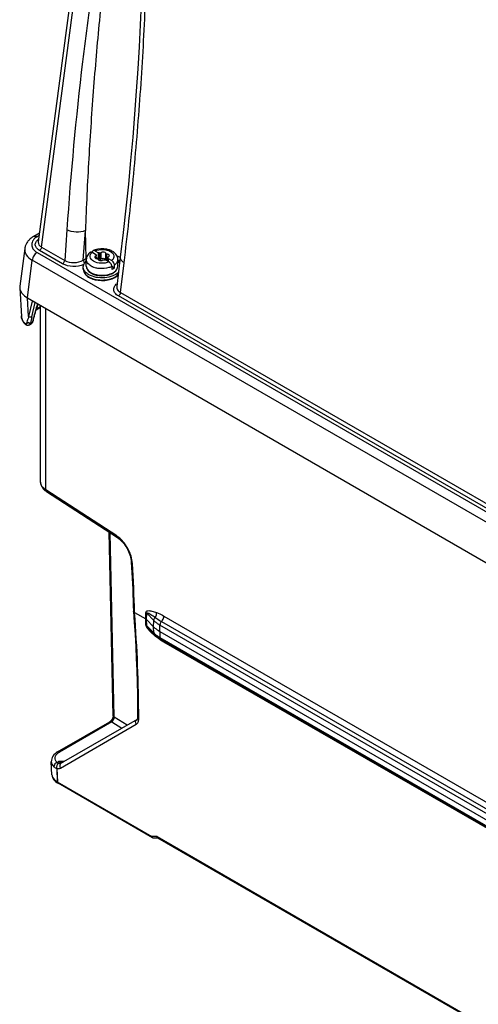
# Model space of a CAD drawing. Header units: inches. Extents: x 0 to 117, y 0 to 83.
# Tile 33 of 74: x 95.53 to 97.94, y 20.74 to 25.91. Entities that reach past the tile are written whole.
import ezdxf

# ---------------------------------------------------------------- set-up
doc = ezdxf.new("R2010")
doc.units = ezdxf.units.IN
doc.header["$LTSCALE"] = 6.431102
doc.header["$MEASUREMENT"] = 0
doc.layers.get('0').update_dxf_attribs({"linetype": 'CONTINUOUS'})

msp = doc.modelspace()

# ---------------------------------------------------------------- linework, layer by layer
at = {"color": 7, "linetype": 'CONTINUOUS'}
for p, q in [((95.9655, 27.327), (95.6259, 24.747)), ((95.6429, 24.7202), (95.9826, 27.3009)), ((95.632, 24.7936), (95.6019, 24.7762)), ((95.7758, 24.8112), (95.7648, 24.6498)), ((95.8623, 24.6511), (95.8729, 24.8063)), ((95.8768, 24.6595), (95.8729, 24.8063)), ((95.6303, 24.7806), (95.6196, 24.7745)), ((95.6259, 24.7469), (95.6259, 24.7468)), ((95.5546, 24.7127), (95.5286, 24.5148)), ((95.6192, 24.691), (102.3148, 20.8253)), ((95.7537, 24.632), (95.6318, 24.7024)), ((95.6429, 24.7202), (95.7648, 24.6498)), ((95.9097, 24.6923), (95.9288, 24.6813)), ((95.9236, 24.7004), (95.9427, 24.6894)), ((95.9427, 24.6572), (95.9427, 24.6894)), ((95.9485, 24.6565), (95.9485, 24.6886)), ((95.9559, 24.6576), (95.9559, 24.6898)), ((95.9811, 24.6537), (95.9811, 24.6859)), ((95.5684, 24.4525), (95.5943, 24.651)), ((102.29, 20.7854), (95.5943, 24.651)), ((95.8623, 24.6511), (95.8768, 24.6595)), ((95.877, 24.6572), (95.8768, 24.6595)), ((95.8779, 24.6536), (95.877, 24.6572)), ((95.878, 24.6195), (95.878, 24.6549)), ((95.9281, 24.6606), (95.9281, 24.6737)), ((95.9301, 24.6599), (95.9301, 24.6765)), ((95.9306, 24.6598), (95.9306, 24.6765)), ((95.9427, 24.6572), (95.9306, 24.6642)), ((95.9786, 24.6525), (95.9977, 24.6415)), ((95.9811, 24.6537), (95.9812, 24.6533)), ((95.9846, 24.6509), (95.9865, 24.6506)), ((95.9865, 24.6506), (95.9865, 24.6828)), ((95.9865, 24.6506), (95.9907, 24.65)), ((95.9907, 24.6654), (95.9908, 24.666)), ((95.9907, 24.6456), (95.9907, 24.664)), ((95.9913, 24.6453), (95.9913, 24.664)), ((95.9926, 24.6606), (95.9926, 24.6445)), ((95.9926, 24.6606), (96.0116, 24.6496)), ((96.0566, 24.6673), (96.0376, 24.512)), ((96.0433, 24.6195), (96.0433, 24.6549)), ((96.0574, 24.4809), (96.0766, 24.6375)), ((95.8622, 24.6035), (95.8622, 24.6147)), ((96.0117, 24.6174), (96.0117, 24.6013)), ((96.0257, 24.6093), (96.0117, 24.6174)), ((96.0257, 24.6093), (96.0257, 24.6254)), ((95.5283, 24.5061), (95.5374, 24.355)), ((96.0376, 24.5119), (96.0376, 24.5117)), ((96.0574, 24.4809), (98.6322, 22.9943)), ((95.5744, 24.3549), (95.5684, 24.4525)), ((95.5684, 24.4525), (102.3191, 20.555)), ((95.5936, 24.4355), (95.5744, 24.3549)), ((95.5922, 24.3527), (95.6102, 24.4283)), ((95.5943, 24.4375), (95.5955, 24.4369)), ((95.5955, 24.4369), (95.5982, 24.4358)), ((98.6212, 22.9766), (96.0464, 24.4631)), ((95.6147, 24.3901), (95.6379, 24.4035)), ((95.616, 24.3949), (95.6379, 24.4076)), ((95.6216, 24.4218), (95.6179, 24.4093)), ((95.6236, 24.4206), (95.6193, 24.4062)), ((95.6379, 23.4843), (95.6379, 24.4123)), ((95.6656, 23.4434), (95.6656, 24.3963)), ((95.5374, 24.355), (95.5373, 24.3578)), ((95.5853, 24.3216), (95.5955, 24.3275)), ((95.5988, 24.3308), (95.5992, 24.3322)), ((95.5992, 24.3322), (95.6009, 24.3388)), ((95.5748, 24.3227), (95.563, 24.3159)), ((95.5791, 24.3119), (95.5894, 24.3178)), ((96.0378, 23.2015), (95.6656, 23.4434)), ((95.6688, 23.4345), (96.041, 23.1926)), ((96.0189, 22.2559), (95.9978, 23.2206)), ((96.0243, 22.2485), (96.0032, 23.2172)), ((96.1255, 22.8066), (96.1255, 22.8069)), ((96.1313, 22.7995), (96.1902, 22.7655)), ((96.1902, 22.7655), (96.1909, 22.7985)), ((96.195, 22.7618), (96.1958, 22.7948)), ((96.2324, 22.7574), (96.1958, 22.7948)), ((96.2854, 22.7806), (105.7221, 17.3325)), ((96.1911, 22.7334), (96.1902, 22.7655)), ((96.1959, 22.7297), (96.195, 22.7618)), ((96.2318, 22.7242), (96.195, 22.7618)), ((96.1959, 22.7297), (96.2327, 22.6921)), ((96.2318, 22.7242), (96.2324, 22.7574)), ((96.2327, 22.6921), (96.2318, 22.7242)), ((96.2639, 22.6997), (96.2648, 22.7329)), ((105.7012, 17.2849), (96.2648, 22.7329)), ((96.273, 22.752), (105.7097, 17.3038)), ((96.2357, 22.6844), (96.2129, 22.7078)), ((96.264, 22.6997), (96.2649, 22.6675)), ((96.264, 22.6997), (105.7002, 17.2518)), ((96.2649, 22.6675), (105.7011, 17.2197)), ((105.7051, 17.2112), (96.269, 22.659)), ((105.7222, 17.1962), (96.2861, 22.644)), ((95.7271, 22.0663), (96.0016, 22.2248)), ((96.0113, 22.2239), (95.7368, 22.0654)), ((95.7421, 21.9818), (96.1402, 22.2117)), ((96.1443, 22.2372), (95.7462, 22.0074)), ((96.0113, 22.2239), (96.0653, 22.1916)), ((96.0929, 22.2075), (96.0243, 22.2485)), ((96.1477, 22.2495), (96.1477, 22.2495)), ((95.7308, 22.0615), (95.7368, 22.0654)), ((95.6976, 21.9467), (95.6942, 22.015)), ((95.7243, 22.011), (95.7318, 22.0153)), ((95.6976, 21.9467), (95.698, 21.9432)), ((95.7232, 21.9795), (95.7247, 21.944)), ((95.7237, 21.9794), (95.7257, 21.9088)), ((95.7237, 21.9794), (95.7277, 21.9788)), ((95.7247, 21.944), (95.7262, 21.9088)), ((95.7257, 21.9088), (96.2223, 21.622)), ((95.7262, 21.9088), (95.7262, 21.9085)), ((95.7264, 21.9083), (95.7266, 21.9064)), ((96.2254, 21.6156), (95.7295, 21.9019)), ((96.2497, 21.6217), (96.2223, 21.622)), ((96.2562, 21.6134), (96.2307, 21.6137)), ((96.2497, 21.6217), (105.2327, 16.4355)), ((96.2544, 21.6144), (105.2333, 16.4306))]:
    msp.add_line(p, q, dxfattribs=at)
for points in [[(96.1676, 26.0229), (96.1667, 26.0003), (96.1616, 25.8875), (96.1556, 25.7729), (96.1485, 25.6566), (96.1405, 25.5386), (96.1316, 25.4189), (96.1216, 25.2975), (96.1107, 25.1745), (96.0988, 25.0498), (96.0858, 24.9235), (96.0717, 24.7956), (96.0566, 24.6673)], [(95.6019, 24.7762), (95.6004, 24.7753), (95.596, 24.7726), (95.5917, 24.7697), (95.5877, 24.7667), (95.5839, 24.7635), (95.5803, 24.7603), (95.577, 24.757), (95.5739, 24.7537), (95.571, 24.7502), (95.5683, 24.7466), (95.5659, 24.743), (95.5637, 24.7393), (95.5617, 24.7356), (95.5599, 24.7318), (95.5584, 24.728), (95.5571, 24.7242), (95.5561, 24.7204), (95.5552, 24.7166), (95.5546, 24.7126)], [(95.6009, 24.3388), (95.6032, 24.348), (95.6057, 24.3574), (95.6082, 24.3669), (95.6109, 24.3766), (95.6136, 24.3864), (95.6164, 24.3962), (95.6193, 24.4062)], [(95.5893, 24.3178), (95.5895, 24.3179), (95.5907, 24.3187), (95.5918, 24.3196), (95.5929, 24.3205), (95.5939, 24.3215), (95.5948, 24.3227), (95.5957, 24.3239), (95.5964, 24.3251), (95.5971, 24.3264), (95.5978, 24.3278), (95.5984, 24.3293), (95.5988, 24.3308)], [(95.5533, 24.3181), (95.5538, 24.3175), (95.555, 24.3162), (95.5562, 24.315), (95.5575, 24.314), (95.5589, 24.313), (95.5602, 24.3122), (95.5616, 24.3114), (95.5631, 24.3108), (95.5645, 24.3103), (95.566, 24.3099), (95.5675, 24.3096), (95.569, 24.3095), (95.5705, 24.3095), (95.572, 24.3096), (95.5735, 24.3098), (95.5749, 24.3101), (95.5764, 24.3106), (95.5777, 24.3112), (95.5791, 24.3119)], [(95.6379, 23.4843), (95.638, 23.4825), (95.6382, 23.4793), (95.6386, 23.4761), (95.6393, 23.473), (95.6401, 23.4698), (95.6412, 23.4667), (95.6425, 23.4637), (95.6439, 23.4606), (95.6456, 23.4577), (95.6475, 23.4547), (95.6496, 23.4519), (95.6519, 23.449), (95.6544, 23.4463), (95.6571, 23.4436), (95.6601, 23.441)], [(95.6601, 23.441), (95.6632, 23.4384), (95.6666, 23.436), (95.6688, 23.4345)], [(96.041, 23.1926), (96.0427, 23.1915), (96.0458, 23.1893)], [(96.0458, 23.1893), (96.0489, 23.187), (96.052, 23.1845), (96.0551, 23.1818), (96.0582, 23.179), (96.0613, 23.1761), (96.0644, 23.173), (96.0674, 23.1698), (96.0704, 23.1664), (96.0733, 23.163), (96.0762, 23.1594), (96.079, 23.1557), (96.0817, 23.1519), (96.0843, 23.148), (96.0869, 23.144), (96.0894, 23.14), (96.0918, 23.1359), (96.0941, 23.1317), (96.0963, 23.1275), (96.0984, 23.1232), (96.1003, 23.1189), (96.1022, 23.1146), (96.1039, 23.1102), (96.1055, 23.1059), (96.107, 23.1015), (96.1084, 23.0972), (96.1096, 23.0929), (96.1107, 23.0887), (96.1116, 23.0844), (96.1125, 23.0803), (96.1132, 23.0762), (96.1137, 23.0722), (96.1142, 23.0682), (96.1145, 23.0644), (96.1145, 23.0637)], [(96.1145, 23.0637), (96.1175, 23.0086), (96.119, 22.9793), (96.1204, 22.9501), (96.1216, 22.921), (96.1228, 22.8919), (96.1238, 22.8629), (96.1247, 22.834), (96.1255, 22.8068)], [(96.1255, 22.8065), (96.1299, 22.7462), (96.134, 22.6827), (96.1376, 22.6195), (96.1406, 22.5566), (96.1431, 22.494), (96.1451, 22.4317), (96.1465, 22.3697), (96.1474, 22.308), (96.1477, 22.2495)], [(96.0189, 22.2559), (96.0189, 22.2551), (96.0188, 22.2542), (96.0187, 22.2532), (96.0186, 22.2522), (96.0184, 22.2511), (96.0182, 22.2499), (96.0179, 22.2486), (96.0176, 22.2474), (96.0172, 22.2461), (96.0167, 22.2447), (96.0162, 22.2434), (96.0156, 22.242), (96.0149, 22.2406), (96.0143, 22.2393), (96.0135, 22.2379), (96.0127, 22.2366), (96.0119, 22.2353), (96.0111, 22.2341), (96.0102, 22.2329), (96.0094, 22.2318), (96.0085, 22.2307), (96.0076, 22.2298), (96.0067, 22.2288), (96.0058, 22.228)], [(96.0058, 22.228), (96.005, 22.2273), (96.0042, 22.2266), (96.0034, 22.226), (96.0027, 22.2255), (96.002, 22.225), (96.0016, 22.2248)], [(96.1477, 22.2495), (96.1477, 22.2484), (96.1477, 22.2472), (96.1476, 22.246), (96.1474, 22.2449), (96.1473, 22.2438), (96.1471, 22.2428), (96.1468, 22.2418), (96.1466, 22.241), (96.1463, 22.2402), (96.146, 22.2395), (96.1457, 22.239), (96.1455, 22.2385), (96.1452, 22.2381), (96.145, 22.2378), (96.1448, 22.2376), (96.1446, 22.2374), (96.1444, 22.2373), (96.1443, 22.2372)]]:
    msp.add_lwpolyline(points, dxfattribs=at)
for centre, radius, start, end in [((113.3906, 23.613), 17.6555, 173.23235, 176.10873), ((95.6466, 24.7442), 0.0209, 171.5898, 172.4728), ((95.9538, 24.6125), 0.0976, 107.7069, 113.8727), ((95.9074, 24.6094), 0.0464, 144.6249, 146.5613), ((95.9418, 24.5469), 0.13, 119.2499, 119.9982), ((95.919, 24.6549), 0.041, 168.5594, 179.9713), ((95.9426, 24.6337), 0.0236, 81.8305, 89.9306), ((95.943, 24.6359), 0.0213, 74.9309, 81.8572), ((95.9929, 24.5199), 0.1388, 63.9191, 68.6578), ((95.9415, 24.6491), 0.0762, 238.1658, 240.0079), ((95.9413, 24.6535), 0.0782, 240.0091, 241.6587), ((95.9432, 24.6923), 0.0821, 240.1387, 244.0426), ((95.9433, 24.6925), 0.0823, 240.3178, 244.0367), ((95.9439, 24.6532), 0.0809, 240.0154, 242.4452), ((95.9458, 24.6621), 0.0879, 241.7183, 246.5065), ((95.9512, 24.6643), 0.0926, 241.3336, 246.8119), ((95.9471, 24.7001), 0.0908, 244.0068, 245.9774), ((95.9505, 24.7078), 0.0993, 246.0008, 249.6843), ((95.953, 24.7146), 0.1066, 249.6554, 251.0594), ((95.9554, 24.7218), 0.1141, 251.0907, 255.775), ((95.9582, 24.7328), 0.1255, 255.7776, 260.1428), ((95.9598, 24.7417), 0.1345, 260.1172, 262.8686), ((95.9603, 24.7455), 0.1384, 262.8605, 264.2093), ((95.9378, 24.6394), 0.091, 238.4612, 240.0058), ((95.9374, 24.6435), 0.0926, 240.0066, 241.3971), ((95.9404, 24.644), 0.0963, 240.0154, 242.4371), ((95.9428, 24.6537), 0.1041, 241.4655, 246.4668), ((95.9436, 24.6501), 0.1032, 242.4352, 244.7403), ((95.9477, 24.6607), 0.0894, 242.4778, 247.0047), ((95.9521, 24.6765), 0.1037, 246.5146, 252.0574), ((95.951, 24.6683), 0.0976, 246.9697, 249.0981), ((95.9536, 24.6697), 0.0984, 246.7587, 247.4398), ((95.9548, 24.6725), 0.1015, 247.4521, 250.7554), ((95.953, 24.6735), 0.1032, 249.097, 251.1438), ((95.9547, 24.6785), 0.1085, 251.1428, 253.118), ((95.9549, 24.6848), 0.1124, 251.9875, 252.6851), ((95.9568, 24.6859), 0.1415, 254.9779, 256.8264), ((95.9557, 24.6752), 0.1043, 250.7441, 251.8207), ((95.9564, 24.6897), 0.1175, 252.706, 256.5001), ((95.9559, 24.6754), 0.1298, 255.1169, 256.7021), ((95.9562, 24.6767), 0.1059, 251.8231, 254.0555), ((95.9562, 24.6834), 0.1137, 253.1176, 255.0281), ((95.9571, 24.6868), 0.1171, 255.0219, 255.7609), ((95.9565, 24.6778), 0.1071, 254.0526, 254.9057), ((95.9577, 24.689), 0.1194, 255.762, 256.8772), ((95.9567, 24.6785), 0.1078, 254.9066, 256.7491), ((95.9574, 24.6937), 0.1216, 256.4796, 257.0471), ((95.9635, 24.6895), 0.1199, 282.4906, 284.3238), ((95.9643, 24.6814), 0.1107, 283.612, 284.8142), ((95.9657, 24.6764), 0.1055, 284.7915, 288.569), ((95.9643, 24.6926), 0.1204, 283.5949, 283.8224), ((95.9653, 24.6886), 0.1163, 283.8034, 287.2711), ((95.9647, 24.685), 0.1153, 284.3236, 286.2094), ((95.966, 24.6803), 0.1104, 286.2083, 288.1633), ((95.9672, 24.6717), 0.1005, 288.5944, 289.0297), ((95.9671, 24.6827), 0.1102, 287.2864, 288.8275), ((95.9689, 24.6669), 0.0955, 289.0025, 292.5201), ((95.9677, 24.6752), 0.1051, 288.1623, 290.1653), ((95.9714, 24.6608), 0.0888, 292.5425, 294.0992), ((95.5732, 24.5089), 0.045, 172.5734, 183.4104), ((96.0618, 24.509), 0.0243, 171.542, 173.0026), ((97.458, 23.862), 1.9198, 163.4384, 165.6941), ((96.5551, 24.0857), 1.017, 164.808, 166.4315), ((96.0371, 24.2276), 0.4798, 164.6201, 164.9482), ((96.6751, 24.0949), 1.1132, 166.6091, 168.2509), ((97.2047, 23.9279), 1.658, 165.7359, 166.0549), ((95.5927, 24.3338), 0.00671, 343.813, 346.0539), ((95.6131, 24.3692), 0.0787, 217.3963, 220.5647), ((95.946, 23.0655), 0.1641, 53.2778, 55.992), ((87.7651, 22.5696), 8.3694, 1.57448, 3.34008), ((96.1319, 22.8071), 0.00634, 172.4203, 181.5982), ((88.7353, 22.2258), 7.4182, 0.11749, 4.43573), ((96.3472, 22.8763), 0.1655, 234.1828, 240.0834), ((96.4848, 22.9786), 0.3897, 229.3238, 230.3051), ((96.3236, 22.7809), 0.1271, 224.3274, 229.7921), ((96.3299, 22.7764), 0.1317, 224.3338, 228.1884), ((96.5043, 23.002), 0.4202, 230.2998, 230.7726), ((96.5172, 23.0178), 0.4405, 230.7719, 231.2346), ((96.5353, 23.0404), 0.4695, 231.24, 232.1406), ((96.3346, 22.7938), 0.144, 229.7622, 233.5355), ((96.336, 22.7831), 0.1407, 228.1669, 230.0152), ((96.34, 22.7879), 0.1469, 230.0151, 231.8117), ((96.3431, 22.8052), 0.1583, 233.5171, 235.8735), ((96.3441, 22.7931), 0.1536, 231.8117, 233.5566), ((96.3503, 22.8016), 0.1641, 233.5752, 236.9038), ((96.3515, 22.8179), 0.1735, 235.9115, 240.0663), ((96.3564, 22.8108), 0.1751, 236.8852, 238.4748), ((96.4616, 22.9546), 0.3567, 236.3104, 237.1391), ((96.3602, 22.817), 0.1824, 238.4744, 240.0057), ((96.4962, 23.0087), 0.4208, 237.1806, 240.0498), ((96.1372, 22.2495), 0.0142, 300.001, 301.0536), ((95.7519, 22.1043), 0.0915, 270.9989, 272.3652), ((95.7574, 21.8149), 0.2015, 89.4341, 90.6853), ((95.7576, 21.8355), 0.1808, 88.7034, 89.4091), ((95.7411, 21.9489), 0.0435, 182.9419, 194.8704), ((95.7718, 21.9758), 0.0851, 234.8777, 237.5037), ((95.7701, 21.9849), 0.0882, 239.7159, 240.1024), ((95.7747, 21.9804), 0.0906, 237.5028, 240.0232)]:
    msp.add_arc(centre, radius, start, end, dxfattribs=at)
for points, knots in [([(96.0766, 24.6375), (96.0945, 24.7838), (96.1183, 25.0042), (96.1448, 25.2993), (96.1621, 25.5229), (96.1766, 25.7481), (96.1877, 25.975), (96.1937, 26.1654), (96.1958, 26.3188), (96.1956, 26.435), (96.1936, 26.5325), (96.1903, 26.611), (96.1866, 26.6704), (96.1814, 26.7304), (96.1752, 26.7808), (96.1681, 26.8214), (96.161, 26.8521), (96.1527, 26.8774), (96.1428, 26.8956), (96.1339, 26.9046), (96.1256, 26.9069), (96.1183, 26.9062), (96.1105, 26.9016), (96.1029, 26.8941), (96.0939, 26.8821), (96.0842, 26.8653), (96.0742, 26.8437), (96.0651, 26.8211), (96.0538, 26.7899), (96.0411, 26.7497), (96.0273, 26.7005), (96.0146, 26.6503), (96.0026, 26.5995), (95.9875, 26.5309), (95.9701, 26.4442), (95.9508, 26.3392), (95.9329, 26.2332), (95.9105, 26.0905), (95.885, 25.9107), (95.8667, 25.7662), (95.8581, 25.6936)], [0, 0, 0, 0, 0.12463, 0.187486, 0.2507, 0.314296, 0.378323, 0.442874, 0.475399, 0.50814, 0.541166, 0.557821, 0.574605, 0.59156, 0.608765, 0.617508, 0.626387, 0.635426, 0.639921, 0.643929, 0.645585, 0.647086, 0.649993, 0.653006, 0.656132, 0.662633, 0.669363, 0.676244, 0.683235, 0.697449, 0.711887, 0.726484, 0.741205, 0.756024, 0.785898, 0.816018, 0.846335, 0.876815, 0.938179, 1, 1, 1, 1]), ([(96.1676, 26.0229), (96.1688, 26.055), (96.1711, 26.1192), (96.1738, 26.2158), (96.1758, 26.3128), (96.1769, 26.4104), (96.1768, 26.5086), (96.1753, 26.5908), (96.173, 26.6571), (96.1704, 26.7073), (96.1673, 26.7494), (96.164, 26.7833), (96.161, 26.809), (96.1577, 26.8305), (96.1544, 26.8478), (96.1515, 26.8609), (96.1478, 26.874), (96.1437, 26.8847), (96.1393, 26.8927), (96.1353, 26.8978), (96.1304, 26.9009), (96.1237, 26.9012), (96.1172, 26.8964), (96.1095, 26.8867), (96.1019, 26.8719), (96.0943, 26.8531), (96.0852, 26.8264), (96.0753, 26.792), (96.0648, 26.7497), (96.0552, 26.7065), (96.0435, 26.6481), (96.0301, 26.5741), (96.0158, 26.4845), (96.0026, 26.394), (95.9904, 26.303), (95.979, 26.2114), (95.9647, 26.0887), (95.9485, 25.9343), (95.9312, 25.7483), (95.916, 25.5613), (95.9025, 25.3736), (95.8868, 25.1219), (95.8777, 24.9327), (95.8729, 24.8063)], [0, 0, 0, 0, 0.031964, 0.064047, 0.096268, 0.128652, 0.161232, 0.194079, 0.210635, 0.227314, 0.24416, 0.252663, 0.26124, 0.269925, 0.274325, 0.278775, 0.283292, 0.287868, 0.290181, 0.292368, 0.294254, 0.295808, 0.298718, 0.301782, 0.308285, 0.315085, 0.322056, 0.3363, 0.350807, 0.365492, 0.380304, 0.410204, 0.44037, 0.470732, 0.501248, 0.531891, 0.56264, 0.624405, 0.686466, 0.748775, 0.8113, 0.87402, 1, 1, 1, 1]), ([(95.8729, 24.8063), (95.8579, 24.7997), (95.8238, 24.7963), (95.7905, 24.8033), (95.7758, 24.8112)], [0, 0, 0, 0, 0.494376, 1, 1, 1, 1]), ([(95.6196, 24.7745), (95.6113, 24.7697), (95.5972, 24.7582), (95.5883, 24.7328), (95.5969, 24.7073), (95.6109, 24.6958), (95.6192, 24.691)], [0, 0, 0, 0, 0.274863, 0.500563, 0.725668, 1, 1, 1, 1]), ([(95.6019, 24.7762), (95.6031, 24.7769), (95.609, 24.779), (95.6155, 24.7768), (95.6196, 24.7745)], [0, 0, 0, 0, 0.220808, 1, 1, 1, 1]), ([(95.6318, 24.7024), (95.6259, 24.7058), (95.6159, 24.7135), (95.6081, 24.7307), (95.6132, 24.7486), (95.6223, 24.7569), (95.6276, 24.7606)], [0, 0, 0, 0, 0.279987, 0.509774, 0.733191, 1, 1, 1, 1]), ([(95.6259, 24.7468), (95.6253, 24.7418), (95.6285, 24.7302), (95.6376, 24.7232), (95.6429, 24.7202)], [0, 0, 0, 0, 0.451249, 1, 1, 1, 1]), ([(95.5546, 24.7126), (95.5539, 24.7071), (95.5546, 24.6953), (95.5656, 24.6716), (95.5821, 24.6582), (95.5943, 24.651)], [0, 0, 0, 0, 0.21653, 0.44775, 1, 1, 1, 1]), ([(95.6192, 24.691), (95.6124, 24.687), (95.6011, 24.6746), (95.5951, 24.6591), (95.5943, 24.651)], [0, 0, 0, 0, 0.492802, 1, 1, 1, 1]), ([(95.6429, 24.7202), (95.6424, 24.7148), (95.6388, 24.7078), (95.6333, 24.7033), (95.6318, 24.7024)], [0, 0, 0, 0, 0.763149, 1, 1, 1, 1]), ([(95.8991, 24.6929), (95.8965, 24.691), (95.8873, 24.6831), (95.8806, 24.6719), (95.8788, 24.663)], [0, 0, 0, 0, 0.259051, 1, 1, 1, 1]), ([(95.9166, 24.645), (95.908, 24.6498), (95.8954, 24.6618), (95.8991, 24.6821), (95.9058, 24.6892), (95.9097, 24.6923)], [0, 0, 0, 0, 0.512848, 0.737944, 1, 1, 1, 1]), ([(95.8991, 24.6929), (95.8997, 24.6934), (95.9031, 24.6951), (95.9072, 24.6938), (95.9097, 24.6923)], [0, 0, 0, 0, 0.222359, 1, 1, 1, 1]), ([(95.9143, 24.7017), (95.9135, 24.7014), (95.9105, 24.6993), (95.9096, 24.6952), (95.9096, 24.6924)], [0, 0, 0, 0, 0.222424, 1, 1, 1, 1]), ([(95.9236, 24.7004), (95.9228, 24.7008), (95.92, 24.7022), (95.9163, 24.7026), (95.9143, 24.7017)], [0, 0, 0, 0, 0.290321, 1, 1, 1, 1]), ([(95.9236, 24.7004), (95.9366, 24.7058), (95.9648, 24.7098), (95.9929, 24.7036), (96.0047, 24.697)], [0, 0, 0, 0, 0.508504, 1, 1, 1, 1]), ([(96.0042, 24.7029), (95.9981, 24.7054), (95.9721, 24.7129), (95.9435, 24.7117), (95.9241, 24.7054)], [0, 0, 0, 0, 0.244874, 1, 1, 1, 1]), ([(95.9559, 24.6898), (95.9554, 24.6894), (95.9532, 24.6882), (95.9504, 24.6881), (95.9485, 24.6886)], [0, 0, 0, 0, 0.221048, 1, 1, 1, 1]), ([(95.9771, 24.6908), (95.9738, 24.6927), (95.9662, 24.694), (95.9586, 24.692), (95.9559, 24.6898)], [0, 0, 0, 0, 0.51281, 1, 1, 1, 1]), ([(95.9811, 24.6859), (95.981, 24.6863), (95.9804, 24.6884), (95.9785, 24.69), (95.9771, 24.6908)], [0, 0, 0, 0, 0.220593, 1, 1, 1, 1]), ([(95.9865, 24.6828), (95.9858, 24.6828), (95.9838, 24.683), (95.9813, 24.6844), (95.9811, 24.6859)], [0, 0, 0, 0, 0.313288, 1, 1, 1, 1]), ([(96.0047, 24.697), (96.0133, 24.6921), (96.0259, 24.6801), (96.0222, 24.6598), (96.0156, 24.6527), (96.0116, 24.6496)], [0, 0, 0, 0, 0.512848, 0.737944, 1, 1, 1, 1]), ([(96.0433, 24.6549), (96.0433, 24.6626), (96.0385, 24.6784), (96.027, 24.6897), (96.0204, 24.6942)], [0, 0, 0, 0, 0.49113, 1, 1, 1, 1]), ([(95.7537, 24.632), (95.7552, 24.6329), (95.7607, 24.6374), (95.7643, 24.6444), (95.7648, 24.6498)], [0, 0, 0, 0, 0.236665, 1, 1, 1, 1]), ([(95.7648, 24.6498), (95.7792, 24.6414), (95.8138, 24.6351), (95.848, 24.6424), (95.8623, 24.6511)], [0, 0, 0, 0, 0.499095, 1, 1, 1, 1]), ([(95.8622, 24.6147), (95.8622, 24.6164), (95.8628, 24.6236), (95.8657, 24.6304), (95.8687, 24.635)], [0, 0, 0, 0, 0.241848, 1, 1, 1, 1]), ([(95.8623, 24.6511), (95.8624, 24.6498), (95.8632, 24.6441), (95.8662, 24.6388), (95.8692, 24.6356)], [0, 0, 0, 0, 0.231977, 1, 1, 1, 1]), ([(95.9023, 24.6211), (95.8954, 24.625), (95.8836, 24.634), (95.878, 24.6484), (95.878, 24.6549)], [0, 0, 0, 0, 0.550992, 1, 1, 1, 1]), ([(95.9977, 24.6415), (95.9847, 24.6361), (95.9565, 24.6321), (95.9285, 24.6383), (95.9166, 24.645)], [0, 0, 0, 0, 0.508504, 1, 1, 1, 1]), ([(95.9281, 24.6737), (95.9272, 24.6734), (95.9246, 24.6721), (95.9221, 24.6692), (95.9222, 24.6671)], [0, 0, 0, 0, 0.304715, 1, 1, 1, 1]), ([(95.9222, 24.6671), (95.9222, 24.6666), (95.9226, 24.6642), (95.9246, 24.6624), (95.9262, 24.6615)], [0, 0, 0, 0, 0.220988, 1, 1, 1, 1]), ([(95.9262, 24.6615), (95.9268, 24.6611), (95.9295, 24.6598), (95.9326, 24.6593), (95.9349, 24.6592)], [0, 0, 0, 0, 0.229821, 1, 1, 1, 1]), ([(95.9306, 24.6765), (95.9306, 24.6756), (95.9296, 24.6744), (95.9285, 24.6739), (95.9281, 24.6737)], [0, 0, 0, 0, 0.69439, 1, 1, 1, 1]), ([(95.9349, 24.6592), (95.9355, 24.6591), (95.9376, 24.6589), (95.94, 24.6575), (95.9402, 24.6561)], [0, 0, 0, 0, 0.313288, 1, 1, 1, 1]), ([(95.9402, 24.6561), (95.9403, 24.6556), (95.941, 24.6535), (95.9428, 24.6519), (95.9443, 24.6511)], [0, 0, 0, 0, 0.220593, 1, 1, 1, 1]), ([(95.9443, 24.6511), (95.9475, 24.6492), (95.9551, 24.648), (95.9627, 24.6499), (95.9654, 24.6522)], [0, 0, 0, 0, 0.51281, 1, 1, 1, 1]), ([(95.9485, 24.6565), (95.9504, 24.656), (95.9532, 24.656), (95.9554, 24.6573), (95.9559, 24.6576)], [0, 0, 0, 0, 0.778658, 1, 1, 1, 1]), ([(95.9559, 24.6576), (95.9586, 24.6599), (95.9662, 24.6618), (95.9738, 24.6606), (95.9771, 24.6587)], [0, 0, 0, 0, 0.487167, 1, 1, 1, 1]), ([(95.9654, 24.6522), (95.9659, 24.6525), (95.9681, 24.6537), (95.9709, 24.6538), (95.9728, 24.6533)], [0, 0, 0, 0, 0.221048, 1, 1, 1, 1]), ([(95.9771, 24.6587), (95.9776, 24.6584), (95.9794, 24.6572), (95.9809, 24.6552), (95.9811, 24.6537)], [0, 0, 0, 0, 0.290677, 1, 1, 1, 1]), ([(95.9812, 24.6533), (95.9813, 24.653), (95.982, 24.6518), (95.9835, 24.6512), (95.9846, 24.6509)], [0, 0, 0, 0, 0.207541, 1, 1, 1, 1]), ([(95.9951, 24.6804), (95.9945, 24.6808), (95.9918, 24.6821), (95.9888, 24.6826), (95.9865, 24.6828)], [0, 0, 0, 0, 0.229821, 1, 1, 1, 1]), ([(95.9932, 24.6682), (95.9941, 24.6685), (95.9968, 24.6698), (95.9992, 24.6727), (95.9992, 24.6748)], [0, 0, 0, 0, 0.304716, 1, 1, 1, 1]), ([(95.9992, 24.6748), (95.9992, 24.6753), (95.9987, 24.6777), (95.9967, 24.6795), (95.9951, 24.6804)], [0, 0, 0, 0, 0.220987, 1, 1, 1, 1]), ([(95.9977, 24.6415), (95.9997, 24.6404), (96.007, 24.6343), (96.0117, 24.6246), (96.0117, 24.6174)], [0, 0, 0, 0, 0.240205, 1, 1, 1, 1]), ([(96.0257, 24.6254), (96.0257, 24.6277), (96.0239, 24.6371), (96.0179, 24.646), (96.0116, 24.6496)], [0, 0, 0, 0, 0.240665, 1, 1, 1, 1]), ([(96.0433, 24.6549), (96.0433, 24.6495), (96.0395, 24.6376), (96.0308, 24.6292), (96.0257, 24.6254)], [0, 0, 0, 0, 0.45966, 1, 1, 1, 1]), ([(96.0435, 24.6453), (96.0445, 24.6445), (96.0478, 24.6413), (96.0509, 24.6376), (96.0528, 24.6348)], [0, 0, 0, 0, 0.261539, 1, 1, 1, 1]), ([(96.0766, 24.6375), (96.0706, 24.6412), (96.0605, 24.6491), (96.0559, 24.662), (96.0566, 24.6673)], [0, 0, 0, 0, 0.568172, 1, 1, 1, 1]), ([(95.8651, 24.628), (95.8475, 24.6202), (95.8087, 24.6144), (95.7699, 24.6226), (95.7537, 24.632)], [0, 0, 0, 0, 0.507815, 1, 1, 1, 1]), ([(95.8622, 24.6035), (95.8622, 24.5954), (95.8685, 24.578), (95.8823, 24.5667), (95.8902, 24.5618)], [0, 0, 0, 0, 0.464692, 1, 1, 1, 1]), ([(95.8622, 24.6035), (95.8622, 24.5958), (95.8689, 24.5787), (95.8829, 24.568), (95.8911, 24.5633)], [0, 0, 0, 0, 0.449243, 1, 1, 1, 1]), ([(95.8911, 24.5745), (95.8881, 24.5762), (95.878, 24.5828), (95.8692, 24.5921), (95.8656, 24.6)], [0, 0, 0, 0, 0.278874, 1, 1, 1, 1]), ([(95.878, 24.6195), (95.878, 24.6127), (95.8832, 24.5981), (95.8947, 24.5884), (95.9013, 24.5843)], [0, 0, 0, 0, 0.467241, 1, 1, 1, 1]), ([(95.878, 24.6195), (95.878, 24.6131), (95.8836, 24.5987), (95.8954, 24.5897), (95.9022, 24.5858)], [0, 0, 0, 0, 0.449242, 1, 1, 1, 1]), ([(96.0469, 24.5874), (96.0387, 24.5787), (96.015, 24.565), (95.9741, 24.5565), (95.9307, 24.5586), (95.9029, 24.5677), (95.8911, 24.5745)], [0, 0, 0, 0, 0.217834, 0.479331, 0.7525, 1, 1, 1, 1]), ([(96.0117, 24.6174), (96.007, 24.6152), (95.9861, 24.6078), (95.9632, 24.6062), (95.9464, 24.6079)], [0, 0, 0, 0, 0.234481, 1, 1, 1, 1]), ([(96.0117, 24.6174), (96.007, 24.6152), (95.9861, 24.6078), (95.9632, 24.6062), (95.9464, 24.6079)], [0, 0, 0, 0, 0.23448, 1, 1, 1, 1]), ([(96.0027, 24.5784), (96.0136, 24.5821), (96.0324, 24.5911), (96.0433, 24.6108), (96.0433, 24.6195)], [0, 0, 0, 0, 0.569821, 1, 1, 1, 1]), ([(96.0039, 24.5766), (96.0144, 24.5804), (96.0292, 24.5886), (96.0412, 24.6056), (96.0433, 24.615), (96.0433, 24.6195)], [0, 0, 0, 0, 0.545572, 0.780037, 1, 1, 1, 1]), ([(96.0257, 24.6093), (96.0246, 24.6086), (96.0202, 24.6055), (96.0155, 24.603), (96.0117, 24.6013)], [0, 0, 0, 0, 0.238891, 1, 1, 1, 1]), ([(95.8957, 24.5606), (95.8977, 24.5595), (95.9063, 24.5551), (95.9154, 24.5519), (95.9226, 24.55)], [0, 0, 0, 0, 0.237226, 1, 1, 1, 1]), ([(95.8996, 24.5568), (95.9012, 24.556), (95.9078, 24.5531), (95.9148, 24.5507), (95.9201, 24.5493)], [0, 0, 0, 0, 0.242238, 1, 1, 1, 1]), ([(95.9012, 24.5582), (95.9254, 24.5476), (95.9668, 24.5433), (96.016, 24.5546), (96.0375, 24.5668), (96.0453, 24.5745)], [0, 0, 0, 0, 0.524004, 0.782024, 1, 1, 1, 1]), ([(95.9245, 24.5482), (95.9465, 24.5431), (95.9895, 24.5423), (96.0312, 24.5588), (96.045, 24.5726)], [0, 0, 0, 0, 0.53538, 1, 1, 1, 1]), ([(95.926, 24.5491), (95.9375, 24.5464), (95.961, 24.544), (95.9951, 24.5477), (96.0247, 24.5583), (96.0405, 24.5706), (96.0457, 24.5776)], [0, 0, 0, 0, 0.274, 0.547717, 0.795267, 1, 1, 1, 1]), ([(95.9301, 24.5752), (95.9455, 24.5716), (95.967, 24.5707), (95.9876, 24.5743), (95.9926, 24.5755)], [0, 0, 0, 0, 0.752737, 1, 1, 1, 1]), ([(95.932, 24.5736), (95.9463, 24.5702), (95.9664, 24.5693), (95.9857, 24.5727), (95.9904, 24.5738)], [0, 0, 0, 0, 0.752772, 1, 1, 1, 1]), ([(95.5283, 24.5062), (95.5289, 24.4959), (95.5389, 24.4735), (95.5575, 24.459), (95.5684, 24.4525)], [0, 0, 0, 0, 0.447232, 1, 1, 1, 1]), ([(96.0464, 24.4631), (96.0399, 24.4668), (96.0287, 24.4753), (96.0198, 24.494), (96.0244, 24.5138), (96.0339, 24.5233), (96.0395, 24.5275)], [0, 0, 0, 0, 0.281989, 0.514187, 0.737191, 1, 1, 1, 1]), ([(96.0376, 24.5117), (96.0369, 24.506), (96.0408, 24.4926), (96.0513, 24.4844), (96.0574, 24.4809)], [0, 0, 0, 0, 0.450977, 1, 1, 1, 1]), ([(96.0574, 24.4809), (96.0569, 24.4755), (96.0533, 24.4685), (96.0478, 24.4639), (96.0464, 24.4631)], [0, 0, 0, 0, 0.763149, 1, 1, 1, 1]), ([(95.5374, 24.355), (95.5376, 24.352), (95.5393, 24.34), (95.545, 24.3287), (95.5505, 24.3214)], [0, 0, 0, 0, 0.245356, 1, 1, 1, 1]), ([(95.5515, 24.3226), (95.5495, 24.3251), (95.5423, 24.3345), (95.5379, 24.3463), (95.5374, 24.355)], [0, 0, 0, 0, 0.269738, 1, 1, 1, 1]), ([(95.5578, 24.3183), (95.5596, 24.3178), (95.564, 24.3183), (95.566, 24.3222), (95.5666, 24.3243)], [0, 0, 0, 0, 0.455693, 1, 1, 1, 1]), ([(95.5853, 24.3216), (95.5825, 24.3198), (95.5752, 24.3187), (95.5691, 24.322), (95.5666, 24.3243)], [0, 0, 0, 0, 0.491833, 1, 1, 1, 1]), ([(95.5955, 24.3275), (95.5952, 24.3264), (95.594, 24.3227), (95.5917, 24.3191), (95.5893, 24.3178)], [0, 0, 0, 0, 0.292549, 1, 1, 1, 1]), ([(95.563, 24.3159), (95.5621, 24.3157), (95.5587, 24.315), (95.5549, 24.3162), (95.5533, 24.3181)], [0, 0, 0, 0, 0.283165, 1, 1, 1, 1]), ([(95.5893, 24.3178), (95.5872, 24.3166), (95.581, 24.3163), (95.5767, 24.3204), (95.5748, 24.3227)], [0, 0, 0, 0, 0.438857, 1, 1, 1, 1]), ([(95.5853, 24.3216), (95.585, 24.3205), (95.5839, 24.3168), (95.5815, 24.3133), (95.5791, 24.3119)], [0, 0, 0, 0, 0.288119, 1, 1, 1, 1]), ([(95.6656, 23.4434), (95.6578, 23.4484), (95.6443, 23.4595), (95.6379, 23.4766), (95.6379, 23.4843)], [0, 0, 0, 0, 0.547733, 1, 1, 1, 1]), ([(95.6688, 23.4345), (95.6683, 23.4348), (95.6659, 23.4371), (95.6654, 23.4408), (95.6656, 23.4434)], [0, 0, 0, 0, 0.196791, 1, 1, 1, 1]), ([(96.0409, 23.1926), (96.0404, 23.193), (96.038, 23.1952), (96.0376, 23.1989), (96.0378, 23.2015)], [0, 0, 0, 0, 0.196805, 1, 1, 1, 1]), ([(96.1203, 23.0572), (96.1193, 23.0703), (96.1129, 23.1043), (96.0887, 23.154), (96.0602, 23.185), (96.0441, 23.197)], [0, 0, 0, 0, 0.241178, 0.630874, 1, 1, 1, 1]), ([(96.1145, 23.0637), (96.1146, 23.063), (96.1153, 23.0601), (96.1181, 23.0582), (96.1202, 23.0572)], [0, 0, 0, 0, 0.212252, 1, 1, 1, 1]), ([(96.1313, 22.7995), (96.1305, 22.8), (96.1279, 22.8016), (96.1257, 22.8044), (96.1255, 22.8066)], [0, 0, 0, 0, 0.300065, 1, 1, 1, 1]), ([(96.1909, 22.7985), (96.1911, 22.801), (96.1932, 22.8062), (96.2057, 22.81), (96.2238, 22.807), (96.2388, 22.8023), (96.2466, 22.7996)], [0, 0, 0, 0, 0.12411, 0.234419, 0.598433, 1, 1, 1, 1]), ([(96.24, 22.7728), (96.2363, 22.7754), (96.2289, 22.7804), (96.2169, 22.7879), (96.2085, 22.7927), (96.1968, 22.7981), (96.1958, 22.7948)], [0, 0, 0, 0, 0.274056, 0.54176, 0.798091, 1, 1, 1, 1]), ([(96.2324, 22.7574), (96.2325, 22.7587), (96.2334, 22.7645), (96.2368, 22.7697), (96.24, 22.7728)], [0, 0, 0, 0, 0.23073, 1, 1, 1, 1]), ([(96.24, 22.7728), (96.2439, 22.7787), (96.247, 22.788), (96.2469, 22.7974), (96.2466, 22.7996)], [0, 0, 0, 0, 0.760205, 1, 1, 1, 1]), ([(96.24, 22.7728), (96.2426, 22.7711), (96.2534, 22.7639), (96.2644, 22.757), (96.273, 22.752)], [0, 0, 0, 0, 0.237108, 1, 1, 1, 1]), ([(96.2466, 22.7996), (96.2499, 22.7984), (96.2632, 22.7929), (96.276, 22.7861), (96.2854, 22.7806)], [0, 0, 0, 0, 0.240981, 1, 1, 1, 1]), ([(96.273, 22.752), (96.2748, 22.754), (96.2812, 22.7624), (96.2852, 22.7728), (96.2854, 22.7806)], [0, 0, 0, 0, 0.258709, 1, 1, 1, 1]), ([(96.21, 22.7027), (96.2058, 22.7072), (96.1981, 22.7163), (96.1913, 22.7275), (96.1911, 22.7334)], [0, 0, 0, 0, 0.507585, 1, 1, 1, 1]), ([(96.1959, 22.7297), (96.1961, 22.7272), (96.1993, 22.7231), (96.205, 22.716), (96.2097, 22.711), (96.2128, 22.7078)], [0, 0, 0, 0, 0.268575, 0.520262, 1, 1, 1, 1]), ([(96.2318, 22.7242), (96.234, 22.7219), (96.2438, 22.7126), (96.2551, 22.7048), (96.264, 22.6997)], [0, 0, 0, 0, 0.236211, 1, 1, 1, 1]), ([(96.2324, 22.7574), (96.2338, 22.756), (96.2394, 22.7506), (96.2456, 22.7456), (96.2504, 22.7422)], [0, 0, 0, 0, 0.241454, 1, 1, 1, 1]), ([(96.273, 22.752), (96.2717, 22.7507), (96.2675, 22.7451), (96.2648, 22.7381), (96.2647, 22.7329)], [0, 0, 0, 0, 0.258401, 1, 1, 1, 1]), ([(96.265, 22.6675), (96.265, 22.6666), (96.2653, 22.6634), (96.2671, 22.6601), (96.269, 22.659)], [0, 0, 0, 0, 0.292808, 1, 1, 1, 1]), ([(96.0225, 22.2626), (96.0219, 22.2621), (96.0201, 22.2604), (96.0188, 22.2578), (96.0189, 22.256)], [0, 0, 0, 0, 0.286074, 1, 1, 1, 1]), ([(96.0189, 22.2559), (96.0189, 22.2552), (96.0195, 22.2521), (96.0221, 22.2498), (96.0243, 22.2485)], [0, 0, 0, 0, 0.220646, 1, 1, 1, 1]), ([(96.1531, 22.2578), (96.1523, 22.2573), (96.1497, 22.2553), (96.1477, 22.252), (96.1477, 22.2495)], [0, 0, 0, 0, 0.286824, 1, 1, 1, 1]), ([(96.0016, 22.2248), (96.0009, 22.2244), (95.9982, 22.2221), (95.9973, 22.2181), (95.9975, 22.2153)], [0, 0, 0, 0, 0.219611, 1, 1, 1, 1]), ([(96.0113, 22.2239), (96.0104, 22.2244), (96.0075, 22.2258), (96.0036, 22.226), (96.0016, 22.2248)], [0, 0, 0, 0, 0.293702, 1, 1, 1, 1]), ([(96.0113, 22.2239), (96.0132, 22.225), (96.0203, 22.2314), (96.0245, 22.2413), (96.0243, 22.2485)], [0, 0, 0, 0, 0.237496, 1, 1, 1, 1]), ([(96.1402, 22.2117), (96.1375, 22.2158), (96.1351, 22.2258), (96.1405, 22.235), (96.1443, 22.2372)], [0, 0, 0, 0, 0.533276, 1, 1, 1, 1]), ([(96.1402, 22.2117), (96.1446, 22.2141), (96.1521, 22.2235), (96.1535, 22.2349), (96.1535, 22.241)], [0, 0, 0, 0, 0.449033, 1, 1, 1, 1]), ([(96.1477, 22.2495), (96.1477, 22.2487), (96.1483, 22.2452), (96.1512, 22.2424), (96.1535, 22.241)], [0, 0, 0, 0, 0.225301, 1, 1, 1, 1]), ([(95.7271, 22.0663), (95.7176, 22.0608), (95.7006, 22.047), (95.6937, 22.0252), (95.6942, 22.015)], [0, 0, 0, 0, 0.516574, 1, 1, 1, 1]), ([(95.7243, 22.011), (95.7207, 22.0145), (95.7148, 22.0224), (95.7119, 22.0427), (95.7228, 22.0557), (95.7308, 22.0615)], [0, 0, 0, 0, 0.257702, 0.487823, 1, 1, 1, 1]), ([(95.7271, 22.0663), (95.7277, 22.0667), (95.7309, 22.0678), (95.7345, 22.0667), (95.7368, 22.0654)], [0, 0, 0, 0, 0.221319, 1, 1, 1, 1]), ([(95.6942, 22.015), (95.6943, 22.0127), (95.6959, 22.0027), (95.7019, 21.9939), (95.7073, 21.9886)], [0, 0, 0, 0, 0.234558, 1, 1, 1, 1]), ([(95.7242, 22.011), (95.7219, 22.0102), (95.7133, 22.0056), (95.707, 21.9957), (95.7073, 21.9886)], [0, 0, 0, 0, 0.258853, 1, 1, 1, 1]), ([(95.7325, 22.0058), (95.7284, 22.0035), (95.7222, 21.9948), (95.7216, 21.9843), (95.7232, 21.9795)], [0, 0, 0, 0, 0.482471, 1, 1, 1, 1]), ([(95.7521, 22.0117), (95.7506, 22.0113), (95.7436, 22.0104), (95.7366, 22.0128), (95.7318, 22.0153)], [0, 0, 0, 0, 0.224234, 1, 1, 1, 1]), ([(95.7462, 22.0074), (95.7452, 22.0068), (95.741, 22.0049), (95.736, 22.0051), (95.7325, 22.0058)], [0, 0, 0, 0, 0.233625, 1, 1, 1, 1]), ([(95.7462, 22.0074), (95.7424, 22.0052), (95.7369, 21.9959), (95.7395, 21.986), (95.7421, 21.9818)], [0, 0, 0, 0, 0.466604, 1, 1, 1, 1]), ([(95.698, 21.9432), (95.6991, 21.9365), (95.7063, 21.9223), (95.7185, 21.9129), (95.7257, 21.9088)], [0, 0, 0, 0, 0.453892, 1, 1, 1, 1]), ([(95.7277, 21.9788), (95.729, 21.9787), (95.734, 21.9786), (95.739, 21.98), (95.7421, 21.9818)], [0, 0, 0, 0, 0.266505, 1, 1, 1, 1]), ([(95.699, 21.9378), (95.6999, 21.9347), (95.7047, 21.9221), (95.7145, 21.912), (95.7228, 21.9062)], [0, 0, 0, 0, 0.241472, 1, 1, 1, 1]), ([(95.7266, 21.9064), (95.7267, 21.9059), (95.7272, 21.9042), (95.7284, 21.9026), (95.7295, 21.9019)], [0, 0, 0, 0, 0.280458, 1, 1, 1, 1]), ([(95.7295, 21.9019), (95.73, 21.9016), (95.7324, 21.9008), (95.7351, 21.9017), (95.7369, 21.9027)], [0, 0, 0, 0, 0.220871, 1, 1, 1, 1]), ([(96.2223, 21.622), (96.2225, 21.6212), (96.2233, 21.6184), (96.2252, 21.6157), (96.2271, 21.6146)], [0, 0, 0, 0, 0.276312, 1, 1, 1, 1]), ([(96.2545, 21.6144), (96.2539, 21.6147), (96.2515, 21.6166), (96.2502, 21.6195), (96.2497, 21.6217)], [0, 0, 0, 0, 0.230085, 1, 1, 1, 1])]:
    msp.add_open_spline(points, degree=3, knots=knots, dxfattribs=at)
for points in [[(95.9485, 24.6886), (95.9466, 24.6891), (95.9446, 24.6894), (95.9427, 24.6894)], [(96.0204, 24.6942), (96.0154, 24.6977), (96.0099, 24.7006), (96.0042, 24.7029)], [(95.8696, 24.6363), (95.8719, 24.6396), (95.8747, 24.6426), (95.8778, 24.6453)], [(95.9288, 24.6813), (95.9288, 24.6801), (95.9293, 24.6789), (95.9301, 24.678)], [(95.9301, 24.678), (95.9304, 24.6776), (95.9306, 24.677), (95.9306, 24.6765)], [(95.9728, 24.6533), (95.9747, 24.6528), (95.9767, 24.6525), (95.9786, 24.6525)], [(95.9913, 24.664), (95.9909, 24.6644), (95.9907, 24.6649), (95.9907, 24.6654)], [(95.9908, 24.666), (95.9911, 24.667), (95.9922, 24.6678), (95.9932, 24.6682)], [(95.9926, 24.6606), (95.9926, 24.6618), (95.992, 24.663), (95.9913, 24.664)], [(96.0388, 24.6737), (96.0449, 24.6719), (96.0508, 24.6698), (96.0567, 24.6673)], [(95.8656, 24.6), (95.8635, 24.6046), (95.8622, 24.6097), (95.8622, 24.6147)], [(95.9306, 24.5727), (95.9497, 24.5682), (95.9703, 24.5681), (95.9895, 24.5724)], [(95.5994, 24.4324), (95.5973, 24.433), (95.5952, 24.434), (95.5936, 24.4355)], [(95.5943, 24.4375), (95.594, 24.4369), (95.5937, 24.4362), (95.5937, 24.4355)], [(95.6044, 24.4316), (95.6027, 24.4316), (95.601, 24.4319), (95.5994, 24.4324)], [(95.6179, 24.4093), (95.6195, 24.4101), (95.6209, 24.4117), (95.6214, 24.4134)], [(95.5886, 24.3513), (95.5838, 24.3502), (95.5781, 24.3517), (95.5744, 24.3549)], [(95.5922, 24.3527), (95.5911, 24.352), (95.5899, 24.3516), (95.5886, 24.3513)], [(95.5992, 24.3319), (95.5986, 24.3301), (95.5972, 24.3284), (95.5955, 24.3275)], [(95.5977, 24.3387), (95.599, 24.3369), (95.5998, 24.3344), (95.5992, 24.3322)], [(95.5515, 24.3226), (95.5525, 24.3216), (95.5535, 24.3207), (95.5546, 24.3199)], [(95.5533, 24.3181), (95.5522, 24.3193), (95.5516, 24.321), (95.5515, 24.3226)], [(95.5546, 24.3199), (95.5556, 24.3192), (95.5567, 24.3186), (95.5578, 24.3183)], [(96.1958, 22.7948), (96.1944, 22.7963), (96.1927, 22.7975), (96.1909, 22.7985)], [(96.195, 22.7618), (96.1936, 22.7633), (96.192, 22.7645), (96.1902, 22.7655)], [(96.1959, 22.7297), (96.1945, 22.7312), (96.1929, 22.7324), (96.1911, 22.7334)], [(96.2308, 22.683), (96.2236, 22.6893), (96.2165, 22.6958), (96.21, 22.7027)], [(96.2129, 22.7078), (96.2189, 22.7017), (96.2251, 22.6957), (96.2314, 22.6898)], [(96.2357, 22.6844), (96.2338, 22.6864), (96.2328, 22.6893), (96.2327, 22.6921)], [(96.2404, 22.6817), (96.2387, 22.6822), (96.237, 22.6831), (96.2357, 22.6844)], [(96.2473, 22.6739), (96.2474, 22.6725), (96.2474, 22.6711), (96.2472, 22.6697)], [(96.2638, 22.6578), (96.2581, 22.6616), (96.2525, 22.6655), (96.2472, 22.6697)], [(96.269, 22.659), (96.2703, 22.6583), (96.2719, 22.658), (96.2734, 22.6581)], [(96.2861, 22.644), (96.2861, 22.6459), (96.2858, 22.6479), (96.2852, 22.6497)], [(95.7325, 22.0058), (95.7293, 22.0065), (95.7263, 22.0084), (95.7242, 22.011)], [(95.755, 22.0163), (95.7473, 22.0163), (95.7395, 22.0159), (95.7318, 22.0153)], [(95.7535, 22.0128), (95.7462, 22.0127), (95.7388, 22.0135), (95.7318, 22.0153)], [(95.7565, 22.0133), (95.7551, 22.0126), (95.7536, 22.012), (95.7521, 22.0117)], [(95.7073, 21.9886), (95.7117, 21.9843), (95.7173, 21.981), (95.7232, 21.9795)], [(96.2271, 21.6146), (96.2282, 21.614), (96.2295, 21.6137), (96.2307, 21.6137)], [(96.2307, 21.6137), (96.2323, 21.6136), (96.2339, 21.6141), (96.2352, 21.6149)], [(96.2581, 21.6134), (96.2569, 21.6134), (96.2556, 21.6138), (96.2545, 21.6144)]]:
    msp.add_open_spline(points, degree=3, dxfattribs=at)

doc.saveas('drawing.dxf')
